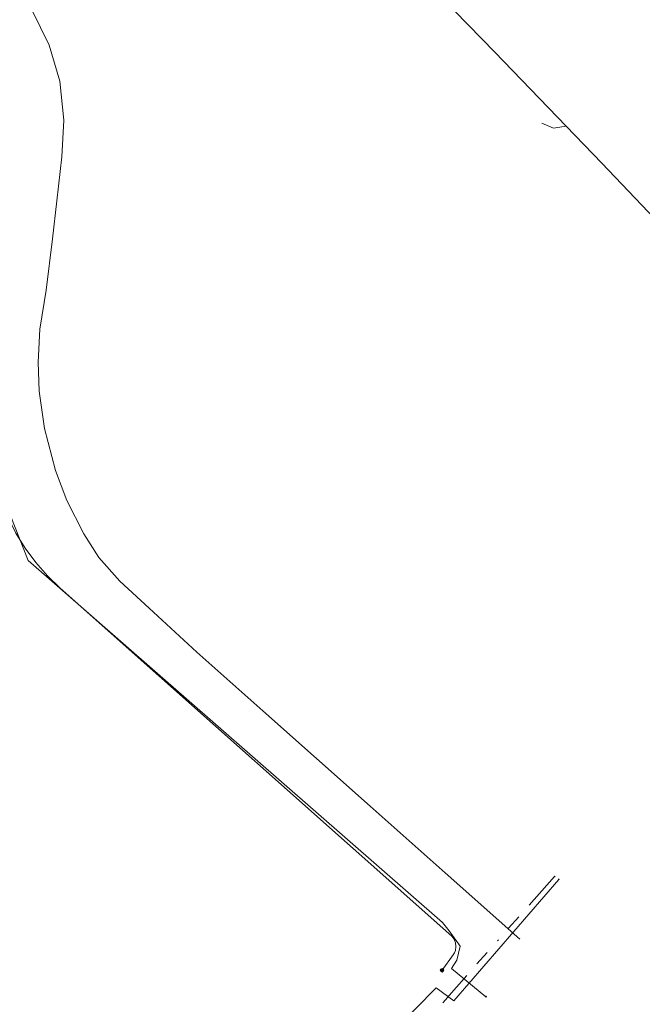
# Model space of a CAD drawing. Extents: x 73120 to 113741, y 434688 to 489241.
# Tile 66 of 256: x 104177 to 104217, y 478676 to 478740. Entities that reach past the tile are written whole.
import ezdxf
from ezdxf.lldxf.tags import DXFTag

# ---------------------------------------------------------------- set-up
doc = ezdxf.new("R2010")
doc.units = 0
doc.header["$LTSCALE"] = 0.5
doc.linetypes.add('RI-OVERIG', pattern=[17, 5, -2, 2, -2, 0, -2, 2, -2])
for name, color, linetype, lineweight in [('B-WE-KL-ET_LS-G', 190, 'KL-LS-N', 18), ('B-WE-KL-ET_LS_HULPSTUK-S', 190, 'Continuous', 25), ('B-WE-KL-OVERIG-G', 8, 'Continuous', 18), ('B-WE-OG-TOPOGRAFIE-G', 7, 'Continuous', 18), ('B-WE-RI-DRUK-G', 210, 'RI-PERS', 18), ('B-WE-RI-VRIJVERVAL-G', 210, 'RI-OVERIG', 18), ('B-WE-RI-VRIJVERVAL_HULPSTUK-S', 210, 'Continuous', 25)]:
    doc.layers.add(name, color=color, linetype=linetype, lineweight=lineweight)
doc.styles.add('NLCS-ISO', font='NLCS-ISO.ttf')
tags = doc.linetypes.add('KL-LS-N', pattern='A,4,-1,[103,NLCS.SHX,S=0.75,R=0,X=0,Y=0],-1,4,-1,["L",Standard,S=1,R=0,X=0,Y=-0.5],-2', length=13).pattern_tags.tags
tags[18] = DXFTag(74, 10)
tags = doc.linetypes.add('RI-PERS', pattern='A,7,-2,["P",Standard,S=1.8,R=0,X=-0.5,Y=-0.9],-2,7,-2,[102,NLCS.SHX,S=1,R=180,X=0,Y=0],-2', length=22).pattern_tags.tags
tags[6] = DXFTag(74, 10)

# ---------------------------------------------------------------- blocks, each defined once
blk = doc.blocks.new('SKL-WTB_HULP_MOF-SO')
at = {"linetype": 'ByBlock', "lineweight": 18}
h = blk.add_hatch(color=0, dxfattribs=at)
h.dxf.hatch_style = 1
h.paths.add_polyline_path([(-0.5625, 0, 1), (0.5625, 0, 1)])
at = {"color": 0, "linetype": 'ByBlock', "lineweight": 18}
blk.add_circle((0, 0), 0.5625, dxfattribs=at)
at = {"color": 0, "linetype": 'ByBlock', "lineweight": 18, "style": 'NLCS-ISO', "flags": 1}
for tag, p in [('TYPE', (1.5, 0)), ('OMSCHRIJVING', (1.5, -3)), ('LABEL', (1.5, -1.5))]:
    blk.add_attdef(tag, p, '', height=1, dxfattribs=at)
blk = doc.blocks.new('SRI-HULP_OVERIG-SO')
at = {"color": 0, "linetype": 'ByBlock', "lineweight": 18}
for points in [[(-0.14, 0.14), (0.14, -0.14)], [(0.14, 0.14), (-0.14, -0.14)]]:
    blk.add_lwpolyline(points, dxfattribs=at)
at = {"color": 0, "linetype": 'ByBlock', "lineweight": 18, "style": 'NLCS-ISO', "flags": 1}
for tag, p in [('TYPE', (1.5, 0)), ('OMSCHRIJVING', (1.5, -3)), ('LABEL', (1.5, -1.5))]:
    blk.add_attdef(tag, p, '', height=1, dxfattribs=at)

msp = doc.modelspace()

# ---------------------------------------------------------------- linework, layer by layer
at = {"layer": 'B-WE-KL-ET_LS-G', "flags": 128}
for points in [[(104123.35, 478819.292), (104126.435, 478816.519), (104128.328, 478814.813), (104131.836, 478811.613), (104143.109, 478801.254), (104148.282, 478796.425), (104150.439, 478794.411), (104157.729, 478787.523), (104164.979, 478780.593), (104172.188, 478773.621), (104179.353, 478766.605), (104182.767, 478763.226), (104186.48, 478759.55), (104192.642, 478753.375), (104193.565, 478752.45), (104200.606, 478745.31), (104207.607, 478738.129), (104214.565, 478730.907), (104221.48, 478723.644), (104228.353, 478716.34), (104235.177, 478709.001), (104241.97, 478701.688), (104248.798, 478694.42), (104255.669, 478687.195), (104265.984, 478676.514), (104271.206, 478671.171), (104274.211, 478674.196)], [(104107.668, 478799.199), (104125.346, 478783.77), (104146.586, 478764.998), (104167.707, 478746.093), (104169.403, 478744.54), (104171.071, 478742.959), (104172.713, 478741.349), (104173.69, 478740.35), (104174.584, 478739.276), (104175.389, 478738.134), (104175.532, 478737.877), (104175.654, 478737.609), (104175.752, 478737.331), (104175.827, 478737.047), (104175.877, 478736.757), (104175.903, 478736.463), (104175.904, 478736.169), (104175.005, 478712.419), (104175.006, 478711.642), (104175.071, 478710.867), (104175.198, 478710.101), (104175.386, 478709.347), (104175.635, 478708.611), (104175.943, 478707.897), (104176.455, 478706.86), (104177.055, 478705.871), (104177.738, 478704.938), (104178.499, 478704.068), (104179.333, 478703.267), (104204.795, 478680.646), (104204.944, 478680.447), (104205.037, 478680.217), (104205.068, 478679.97), (104205.034, 478679.724), (104204.977, 478679.568), (104204.894, 478679.424), (104204.163, 478678.426)], [(104210.649, 478733.505), (104211.418, 478733.18), (104212.241, 478733.318)]]:
    msp.add_lwpolyline(points, dxfattribs=at)
at = {"layer": 'B-WE-KL-OVERIG-G', "flags": 128}
msp.add_lwpolyline([(104211.763, 478684.338), (104204.928, 478676.435), (104203.788, 478677.294), (104197.106, 478670.504)], dxfattribs=at)
at = {"layer": 'B-WE-OG-TOPOGRAFIE-G', "flags": 128}
msp.add_lwpolyline([(104209.231, 478680.446), (104204.361, 478684.768), (104199.486, 478689.095), (104192.507, 478695.289), (104188.208, 478699.124), (104185.118, 478701.968), (104183.217, 478703.722), (104181.835, 478705.275), (104180.857, 478706.82), (104179.761, 478708.981), (104179.017, 478710.918), (104178.3, 478713.66), (104177.967, 478716.09), (104177.897, 478717.964), (104178.01, 478720.11), (104178.411, 478722.643), (104178.831, 478725.982), (104179.101, 478728.462), (104179.433, 478731.317), (104179.569, 478733.707), (104179.296, 478736.254), (104178.615, 478738.593), (104177.487, 478740.883)], dxfattribs=at)
at = {"layer": 'B-WE-RI-DRUK-G', "flags": 128}
msp.add_lwpolyline([(104207.019, 478676.709), (104204.78, 478678.539), (104205.123, 478679.091), (104205.352, 478679.992), (104204.628, 478680.989), (104204.192, 478681.535), (104177.251, 478705.086), (104176.127, 478707.941), (104175.432, 478710.451), (104175.334, 478712.397), (104176.018, 478735.988), (104175.966, 478736.563), (104175.206, 478738.295), (104174.126, 478739.98), (104172.404, 478741.82), (104168.483, 478745.711), (104165.314, 478748.629), (104157.221, 478755.806), (104132.39, 478777.879), (104107.804, 478799.374)], dxfattribs=at)
at = {"layer": 'B-WE-RI-VRIJVERVAL-G', "flags": 128}
msp.add_lwpolyline([(104211.483, 478684.53), (104204.922, 478677.144), (104204.235, 478676.333)], dxfattribs=at)

# ---------------------------------------------------------------- block references
at = {"layer": 'B-WE-KL-ET_LS_HULPSTUK-S', "xscale": 0.2, "yscale": 0.2, "zscale": 0.2}
msp.add_blockref('SKL-WTB_HULP_MOF-SO', (104204.163, 478678.426), dxfattribs=at)
at = {"layer": 'B-WE-RI-VRIJVERVAL_HULPSTUK-S', "xscale": 0.2, "yscale": 0.2, "zscale": 0.2}
for p in [(104211.483, 478684.53), (104211.763, 478684.338), (104207.019, 478676.709), (104204.235, 478676.333)]:
    msp.add_blockref('SRI-HULP_OVERIG-SO', p, dxfattribs=at)

doc.saveas('drawing.dxf')
